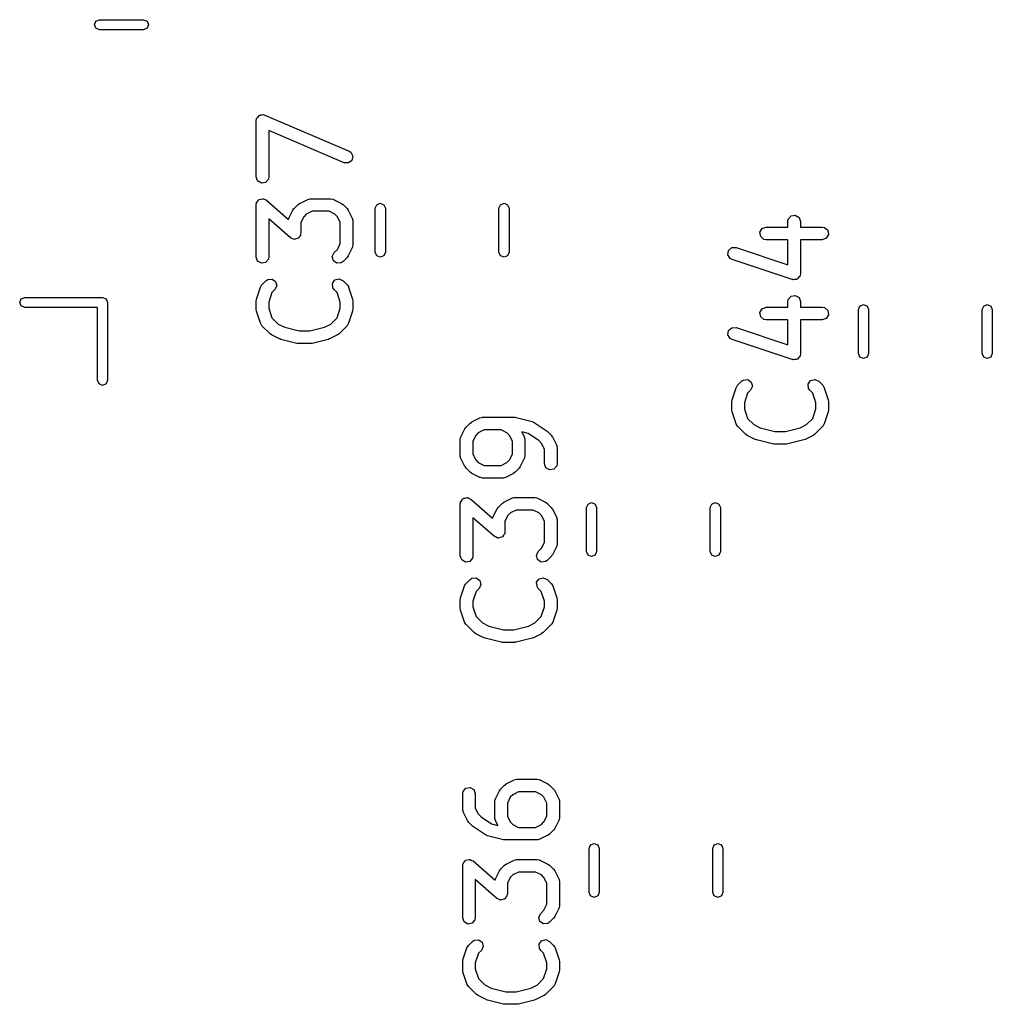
# Model space of a CAD drawing. Extents: x 44 to 148, y -85 to -25.
# Tile 28 of 58: x 99 to 111, y -73 to -61. Entities that reach past the tile are written whole.
import ezdxf

# ---------------------------------------------------------------- set-up
doc = ezdxf.new("R2010")
doc.units = 0
doc.layers.add('BLACK', color=7, linetype='CONTINUOUS')

msp = doc.modelspace()

# ---------------------------------------------------------------- linework, layer by layer
at = {"layer": 'BLACK', "linetype": 'CONTINUOUS'}
for p, q in [((100.008748, -61.124151), (100.026322, -61.081725)), ((100.026322, -61.166577), (100.008748, -61.124151)), ((100.026322, -61.081725), (100.068748, -61.064151)), ((100.068748, -61.184151), (100.026322, -61.166577)), ((100.068748, -61.064151), (100.591252, -61.064151)), ((100.591252, -61.064151), (100.633678, -61.081725)), ((100.633678, -61.166577), (100.591252, -61.184151)), ((100.633678, -61.081725), (100.651252, -61.124151)), ((100.651252, -61.124151), (100.633678, -61.166577)), ((100.591252, -61.184151), (100.068748, -61.184151)), ((101.940036, -62.233037), (101.94206, -62.22441)), ((101.94206, -62.22441), (101.956071, -62.213927)), ((101.956071, -62.213927), (101.967319, -62.200524)), ((101.967319, -62.200524), (101.976045, -62.198985)), ((101.976045, -62.198985), (101.98314, -62.193678)), ((101.98314, -62.193678), (102.000608, -62.194654)), ((102.000608, -62.194654), (102.017843, -62.191615)), ((102.017843, -62.191615), (102.025517, -62.196045)), ((102.025517, -62.196045), (102.034363, -62.19654)), ((102.034363, -62.19654), (103.034363, -62.625111)), ((101.929819, -62.265476), (101.934342, -62.239824)), ((101.929819, -62.932142), (101.929819, -62.265476)), ((101.934342, -62.239824), (101.940036, -62.233037)), ((102.975275, -62.762983), (102.079819, -62.379216)), ((102.079819, -62.379216), (102.079819, -62.932142)), ((103.034363, -62.625111), (103.056159, -62.639373)), ((103.056159, -62.639373), (103.079291, -62.685165)), ((103.079291, -62.685165), (103.067577, -62.735113)), ((103.026498, -62.765845), (102.975275, -62.762983)), ((103.067577, -62.735113), (103.026498, -62.765845)), ((101.947366, -62.980351), (101.929819, -62.932142)), ((102.079819, -62.932142), (102.075296, -62.957794)), ((101.991795, -63.006003), (101.947366, -62.980351)), ((102.042319, -62.997094), (101.991795, -63.006003)), ((102.075296, -62.957794), (102.042319, -62.997094)), ((101.929819, -63.265476), (101.931777, -63.254367)), ((101.929819, -63.884523), (101.929819, -63.265476)), ((101.931244, -63.250926), (101.932853, -63.248267)), ((101.931777, -63.254367), (101.931244, -63.250926)), ((101.932853, -63.248267), (101.934342, -63.239824)), ((101.934342, -63.239824), (101.947338, -63.224335)), ((101.947338, -63.224335), (101.957809, -63.207037)), ((101.957809, -63.207037), (101.963473, -63.205107)), ((101.963473, -63.205107), (101.967319, -63.200524)), ((101.967319, -63.200524), (101.987231, -63.197012)), ((101.987231, -63.197012), (102.006371, -63.190492)), ((102.006371, -63.190492), (102.011949, -63.192654)), ((102.011949, -63.192654), (102.017843, -63.191615)), ((102.017843, -63.191615), (102.035355, -63.201726)), ((102.035355, -63.201726), (102.054207, -63.209033)), ((102.054207, -63.209033), (102.314196, -63.436523)), ((102.380357, -63.307681), (102.427976, -63.260062)), ((102.427976, -63.260062), (102.446342, -63.247202)), ((102.446342, -63.247202), (102.447468, -63.246013)), ((102.447468, -63.246013), (102.542706, -63.198394)), ((102.542706, -63.198394), (102.567672, -63.190968)), ((102.567672, -63.190968), (102.572033, -63.192009)), ((102.572033, -63.192009), (102.576247, -63.190476)), ((102.576247, -63.190476), (102.814342, -63.190476)), ((102.814342, -63.190476), (102.839994, -63.194999)), ((102.839994, -63.194999), (102.843429, -63.197881)), ((102.843429, -63.197881), (102.847883, -63.198394)), ((102.847883, -63.198394), (102.943121, -63.246013)), ((102.943121, -63.246013), (102.961129, -63.259369)), ((102.961129, -63.259369), (102.962612, -63.260061)), ((102.962612, -63.260061), (103.010232, -63.30768)), ((103.345, -63.304748), (103.362574, -63.262322)), ((103.362574, -63.262322), (103.405, -63.244748)), ((103.405, -63.244748), (103.447426, -63.262322)), ((103.447426, -63.262322), (103.465, -63.304748)), ((104.815, -63.304748), (104.832574, -63.262322)), ((104.832574, -63.262322), (104.875, -63.244748)), ((104.875, -63.244748), (104.917426, -63.262322)), ((104.917426, -63.262322), (104.935, -63.304748)), ((102.318689, -63.422411), (102.366308, -63.327173)), ((102.366308, -63.327173), (102.379666, -63.309162)), ((102.379666, -63.309162), (102.380357, -63.307681)), ((102.525436, -63.374734), (102.495029, -63.405141)), ((102.593952, -63.340476), (102.525436, -63.374734)), ((102.796637, -63.340476), (102.593952, -63.340476)), ((102.865153, -63.374734), (102.796637, -63.340476)), ((102.895561, -63.405141), (102.865153, -63.374734)), ((103.010232, -63.30768), (103.023094, -63.326048)), ((103.023094, -63.326048), (103.024282, -63.327173)), ((103.024282, -63.327173), (103.071901, -63.422411)), ((103.345, -63.827252), (103.345, -63.304748)), ((103.465, -63.304748), (103.465, -63.827252)), ((104.815, -63.827252), (104.815, -63.304748)), ((104.935, -63.304748), (104.935, -63.827252)), ((108.251408, -63.434824), (108.284385, -63.395524)), ((108.284385, -63.395524), (108.334909, -63.386615)), ((108.334909, -63.386615), (108.379338, -63.412267)), ((102.336383, -63.655252), (102.079819, -63.430758)), ((102.079819, -63.430758), (102.079819, -63.884523)), ((102.314196, -63.436523), (102.315294, -63.4303)), ((102.315294, -63.4303), (102.318176, -63.426864)), ((102.318176, -63.426864), (102.318689, -63.422411)), ((102.495029, -63.405141), (102.460771, -63.473657)), ((102.460771, -63.473657), (102.460771, -63.598809)), ((102.929819, -63.473657), (102.895561, -63.405141)), ((102.929819, -63.723961), (102.929819, -63.473657)), ((103.071901, -63.422411), (103.079327, -63.447377)), ((103.079327, -63.447377), (103.078285, -63.451738)), ((103.078285, -63.451738), (103.079819, -63.455952)), ((103.079819, -63.455952), (103.079819, -63.741666)), ((108.246885, -63.460476), (108.251408, -63.434824)), ((108.246885, -63.528333), (108.246885, -63.460476)), ((108.379338, -63.412267), (108.396885, -63.460476)), ((108.396885, -63.460476), (108.396885, -63.528333)), ((102.456248, -63.624461), (102.443251, -63.639949)), ((102.457736, -63.616017), (102.456248, -63.624461)), ((102.459346, -63.613359), (102.457736, -63.616017)), ((102.460771, -63.598809), (102.458812, -63.609917)), ((102.458812, -63.609917), (102.459346, -63.613359)), ((107.914691, -63.590309), (107.940343, -63.54588)), ((107.9236, -63.640833), (107.914691, -63.590309)), ((107.940343, -63.54588), (107.988552, -63.528333)), ((107.988552, -63.528333), (108.246885, -63.528333)), ((108.396885, -63.528333), (108.655219, -63.528333)), ((108.655219, -63.528333), (108.680871, -63.532856)), ((108.680871, -63.532856), (108.720171, -63.565833)), ((108.72908, -63.616357), (108.703428, -63.660786)), ((108.720171, -63.565833), (108.72908, -63.616357)), ((102.355234, -63.662558), (102.336383, -63.655252)), ((102.372747, -63.67267), (102.355234, -63.662558)), ((102.37864, -63.67163), (102.372747, -63.67267)), ((102.384219, -63.673793), (102.37864, -63.67163)), ((102.403358, -63.667272), (102.384219, -63.673793)), ((102.423271, -63.663761), (102.403358, -63.667272)), ((102.427116, -63.659177), (102.423271, -63.663761)), ((102.432781, -63.657248), (102.427116, -63.659177)), ((102.443251, -63.639949), (102.432781, -63.657248)), ((102.895561, -63.792476), (102.929819, -63.723961)), ((103.079819, -63.741666), (103.075296, -63.767318)), ((107.9629, -63.67381), (107.9236, -63.640833)), ((107.988552, -63.678333), (107.9629, -63.67381)), ((108.246885, -63.678333), (107.988552, -63.678333)), ((108.246885, -63.975466), (108.246885, -63.678333)), ((108.655219, -63.678333), (108.396885, -63.678333)), ((108.396885, -63.678333), (108.396885, -64.079523)), ((108.703428, -63.660786), (108.655219, -63.678333)), ((102.834866, -63.877986), (102.856548, -63.831489)), ((102.856548, -63.831489), (102.895561, -63.792476)), ((103.071901, -63.775207), (103.024282, -63.870445)), ((103.072413, -63.770753), (103.071901, -63.775207)), ((103.075296, -63.767318), (103.072413, -63.770753)), ((103.362574, -63.869678), (103.345, -63.827252)), ((103.465, -63.827252), (103.447426, -63.869678)), ((104.832574, -63.869678), (104.815, -63.827252)), ((104.935, -63.827252), (104.917426, -63.869678)), ((107.534123, -63.856464), (107.541648, -63.805715)), ((107.560978, -63.900176), (107.534123, -63.856464)), ((107.541648, -63.805715), (107.580033, -63.771678)), ((107.580033, -63.771678), (107.631317, -63.770277)), ((107.631317, -63.770277), (108.246885, -63.975466)), ((101.947366, -63.932732), (101.929819, -63.884523)), ((101.991795, -63.958384), (101.947366, -63.932732)), ((102.042319, -63.949475), (101.991795, -63.958384)), ((102.075296, -63.910175), (102.042319, -63.949475)), ((102.079819, -63.884523), (102.075296, -63.910175)), ((102.848143, -63.927541), (102.834866, -63.877986)), ((102.890168, -63.956967), (102.848143, -63.927541)), ((102.941275, -63.952497), (102.890168, -63.956967)), ((102.962612, -63.937557), (102.941275, -63.952497)), ((103.010232, -63.889938), (102.962612, -63.937557)), ((103.010922, -63.888456), (103.010232, -63.889938)), ((103.024282, -63.870445), (103.010922, -63.888456)), ((103.405, -63.887252), (103.362574, -63.869678)), ((103.447426, -63.869678), (103.405, -63.887252)), ((104.875, -63.887252), (104.832574, -63.869678)), ((104.917426, -63.869678), (104.875, -63.887252)), ((107.583883, -63.912579), (107.560978, -63.900176)), ((108.298167, -64.150674), (107.583883, -63.912579)), ((108.396885, -64.079523), (108.392362, -64.105175)), ((101.981287, -64.241759), (101.993689, -64.218854)), ((101.993689, -64.218854), (101.99751, -64.216506)), ((101.99751, -64.216506), (101.999405, -64.212443)), ((101.999405, -64.212443), (102.047024, -64.164824)), ((102.047024, -64.164824), (102.068361, -64.149884)), ((102.068361, -64.149884), (102.119468, -64.145413)), ((102.119468, -64.145413), (102.161494, -64.174839)), ((102.161494, -64.174839), (102.174771, -64.224394)), ((102.837135, -64.198446), (102.866561, -64.15642)), ((102.841607, -64.249554), (102.837135, -64.198446)), ((102.866561, -64.15642), (102.916116, -64.143143)), ((102.916116, -64.143143), (102.962612, -64.164823)), ((102.962612, -64.164823), (103.010232, -64.212442)), ((103.010232, -64.212442), (103.025173, -64.233779)), ((108.303896, -64.150517), (108.298167, -64.150674)), ((108.308861, -64.153384), (108.303896, -64.150517)), ((108.329007, -64.149831), (108.308861, -64.153384)), ((108.349451, -64.149273), (108.329007, -64.149831)), ((108.353739, -64.14547), (108.349451, -64.149273)), ((108.359385, -64.144475), (108.353739, -64.14547)), ((108.372534, -64.128804), (108.359385, -64.144475)), ((108.387837, -64.115235), (108.372534, -64.128804)), ((108.388677, -64.109565), (108.387837, -64.115235)), ((108.392362, -64.105175), (108.388677, -64.109565)), ((101.933668, -64.384616), (101.981287, -64.241759)), ((102.11799, -64.305989), (102.079819, -64.420503)), ((102.15309, -64.27089), (102.11799, -64.305989)), ((102.174771, -64.224394), (102.15309, -64.27089)), ((102.856548, -64.270891), (102.841607, -64.249554)), ((102.891648, -64.30599), (102.856548, -64.270891)), ((102.929819, -64.420503), (102.891648, -64.30599)), ((103.025173, -64.233779), (103.025563, -64.238247)), ((103.025563, -64.238247), (103.028351, -64.241759)), ((103.028351, -64.241759), (103.07597, -64.384615)), ((99.121, -64.423151), (99.138574, -64.380725)), ((99.138574, -64.465577), (99.121, -64.423151)), ((99.138574, -64.380725), (99.181, -64.363151)), ((99.181, -64.363151), (100.106, -64.363151)), ((100.106, -64.363151), (100.148426, -64.380725)), ((100.148426, -64.380725), (100.166, -64.423151)), ((100.166, -64.423151), (100.166, -65.348151)), ((101.929819, -64.408333), (101.933712, -64.38625)), ((101.929819, -64.503571), (101.929819, -64.408333)), ((101.933712, -64.38625), (101.933668, -64.384616)), ((102.079819, -64.420503), (102.079819, -64.4914)), ((102.929819, -64.491401), (102.929819, -64.420503)), ((103.07597, -64.384615), (103.079259, -64.406795)), ((103.079259, -64.406795), (103.079819, -64.408333)), ((103.079819, -64.408333), (103.079819, -64.503571)), ((108.246885, -64.412857), (108.251408, -64.387205)), ((108.246885, -64.480714), (108.246885, -64.412857)), ((108.251408, -64.387205), (108.284385, -64.347905)), ((108.284385, -64.347905), (108.334909, -64.338996)), ((108.334909, -64.338996), (108.379338, -64.364648)), ((108.379338, -64.364648), (108.396885, -64.412857)), ((108.396885, -64.412857), (108.396885, -64.480714)), ((109.102974, -64.466322), (109.1454, -64.448748)), ((109.1454, -64.448748), (109.187826, -64.466322)), ((110.572974, -64.466322), (110.6154, -64.448748)), ((110.6154, -64.448748), (110.657826, -64.466322)), ((99.181, -64.483151), (99.138574, -64.465577)), ((100.046, -64.483151), (99.181, -64.483151)), ((100.046, -65.348151), (100.046, -64.483151)), ((101.930379, -64.505109), (101.929819, -64.503571)), ((101.933668, -64.527288), (101.930379, -64.505109)), ((101.981287, -64.670145), (101.933668, -64.527288)), ((102.079819, -64.4914), (102.11799, -64.605914)), ((102.891648, -64.605913), (102.929819, -64.491401)), ((103.07597, -64.527289), (103.028351, -64.670145)), ((103.079819, -64.503571), (103.075925, -64.525653)), ((103.075925, -64.525653), (103.07597, -64.527289)), ((107.914691, -64.54269), (107.940343, -64.498261)), ((107.9236, -64.593214), (107.914691, -64.54269)), ((107.940343, -64.498261), (107.988552, -64.480714)), ((107.988552, -64.480714), (108.246885, -64.480714)), ((108.396885, -64.480714), (108.655219, -64.480714)), ((108.655219, -64.480714), (108.680871, -64.485237)), ((108.680871, -64.485237), (108.720171, -64.518214)), ((108.72908, -64.568738), (108.703428, -64.613167)), ((108.720171, -64.518214), (108.72908, -64.568738)), ((109.0854, -64.508748), (109.102974, -64.466322)), ((109.0854, -65.031252), (109.0854, -64.508748)), ((109.187826, -64.466322), (109.2054, -64.508748)), ((109.2054, -64.508748), (109.2054, -65.031252)), ((110.5554, -64.508748), (110.572974, -64.466322)), ((110.5554, -65.031252), (110.5554, -64.508748)), ((110.657826, -64.466322), (110.6754, -64.508748)), ((110.6754, -64.508748), (110.6754, -65.031252)), ((101.984074, -64.673657), (101.981287, -64.670145)), ((101.984465, -64.678124), (101.984074, -64.673657)), ((101.999405, -64.699461), (101.984465, -64.678124)), ((102.11799, -64.605914), (102.192103, -64.680027)), ((102.192103, -64.680027), (102.26909, -64.71852)), ((102.740547, -64.71852), (102.817534, -64.680026)), ((102.817534, -64.680026), (102.891648, -64.605913)), ((103.028351, -64.670145), (103.015948, -64.69305)), ((107.9629, -64.626191), (107.9236, -64.593214)), ((107.988552, -64.630714), (107.9629, -64.626191)), ((108.246885, -64.630714), (107.988552, -64.630714)), ((108.246885, -64.927847), (108.246885, -64.630714)), ((108.655219, -64.630714), (108.396885, -64.630714)), ((108.396885, -64.630714), (108.396885, -65.031904)), ((108.703428, -64.613167), (108.655219, -64.630714)), ((102.094643, -64.794699), (101.999405, -64.699461)), ((102.096124, -64.795389), (102.094643, -64.794699)), ((102.114135, -64.808748), (102.096124, -64.795389)), ((102.26909, -64.71852), (102.442624, -64.761904)), ((102.442624, -64.761904), (102.567013, -64.761904)), ((102.567013, -64.761904), (102.740547, -64.71852)), ((102.914994, -64.794699), (102.896625, -64.807561)), ((103.010233, -64.699461), (102.914994, -64.794699)), ((103.012128, -64.695396), (103.010233, -64.699461)), ((103.015948, -64.69305), (103.012128, -64.695396)), ((107.534123, -64.808845), (107.541648, -64.758096)), ((107.541648, -64.758096), (107.580033, -64.724059)), ((107.580033, -64.724059), (107.631317, -64.722658)), ((107.631317, -64.722658), (108.246885, -64.927847)), ((102.209373, -64.856367), (102.114135, -64.808748)), ((102.212901, -64.856773), (102.209373, -64.856367)), ((102.224724, -64.862046), (102.212901, -64.856773)), ((102.4152, -64.909665), (102.224724, -64.862046)), ((102.418648, -64.909304), (102.4152, -64.909665)), ((102.43339, -64.911904), (102.418648, -64.909304)), ((102.576247, -64.911904), (102.43339, -64.911904)), ((102.579504, -64.910718), (102.576247, -64.911904)), ((102.594437, -64.909665), (102.579504, -64.910718)), ((102.784913, -64.862046), (102.594437, -64.909665)), ((102.787857, -64.860057), (102.784913, -64.862046)), ((102.800264, -64.856367), (102.787857, -64.860057)), ((102.895502, -64.808748), (102.800264, -64.856367)), ((102.896625, -64.807561), (102.895502, -64.808748)), ((107.560978, -64.852557), (107.534123, -64.808845)), ((107.583883, -64.86496), (107.560978, -64.852557)), ((108.298167, -65.103055), (107.583883, -64.86496)), ((108.396885, -65.031904), (108.392362, -65.057556)), ((109.102974, -65.073678), (109.0854, -65.031252)), ((109.2054, -65.031252), (109.187826, -65.073678)), ((110.572974, -65.073678), (110.5554, -65.031252)), ((110.6754, -65.031252), (110.657826, -65.073678)), ((108.303896, -65.102898), (108.298167, -65.103055)), ((108.308861, -65.105765), (108.303896, -65.102898)), ((108.329007, -65.102212), (108.308861, -65.105765)), ((108.349451, -65.101654), (108.329007, -65.102212)), ((108.353739, -65.097851), (108.349451, -65.101654)), ((108.359385, -65.096856), (108.353739, -65.097851)), ((108.372534, -65.081185), (108.359385, -65.096856)), ((108.387837, -65.067616), (108.372534, -65.081185)), ((108.388677, -65.061946), (108.387837, -65.067616)), ((108.392362, -65.057556), (108.388677, -65.061946)), ((109.1454, -65.091252), (109.102974, -65.073678)), ((109.187826, -65.073678), (109.1454, -65.091252)), ((110.6154, -65.091252), (110.572974, -65.073678)), ((110.657826, -65.073678), (110.6154, -65.091252)), ((100.063574, -65.390577), (100.046, -65.348151)), ((100.166, -65.348151), (100.148426, -65.390577)), ((107.649805, -65.407443), (107.697424, -65.359824)), ((107.697424, -65.359824), (107.718761, -65.344884)), ((107.718761, -65.344884), (107.769868, -65.340413)), ((107.769868, -65.340413), (107.811894, -65.369839)), ((107.811894, -65.369839), (107.825171, -65.419394)), ((108.487535, -65.393446), (108.516961, -65.35142)), ((108.516961, -65.35142), (108.566516, -65.338143)), ((108.566516, -65.338143), (108.613012, -65.359823)), ((108.613012, -65.359823), (108.660632, -65.407442)), ((100.106, -65.408151), (100.063574, -65.390577)), ((100.148426, -65.390577), (100.106, -65.408151)), ((107.584068, -65.579616), (107.631687, -65.436759)), ((107.631687, -65.436759), (107.644089, -65.413854)), ((107.644089, -65.413854), (107.64791, -65.411506)), ((107.64791, -65.411506), (107.649805, -65.407443)), ((107.76839, -65.500989), (107.730219, -65.615503)), ((107.80349, -65.46589), (107.76839, -65.500989)), ((107.825171, -65.419394), (107.80349, -65.46589)), ((108.492007, -65.444554), (108.487535, -65.393446)), ((108.506948, -65.465891), (108.492007, -65.444554)), ((108.542048, -65.50099), (108.506948, -65.465891)), ((108.580219, -65.615503), (108.542048, -65.50099)), ((108.660632, -65.407442), (108.675573, -65.428779)), ((108.675573, -65.428779), (108.675963, -65.433247)), ((108.675963, -65.433247), (108.678751, -65.436759)), ((108.678751, -65.436759), (108.72637, -65.579615)), ((107.580219, -65.603333), (107.584112, -65.58125)), ((107.580219, -65.698571), (107.580219, -65.603333)), ((107.584112, -65.58125), (107.584068, -65.579616)), ((107.730219, -65.615503), (107.730219, -65.6864)), ((108.580219, -65.686401), (108.580219, -65.615503)), ((108.72637, -65.579615), (108.729659, -65.601795)), ((108.729659, -65.601795), (108.730219, -65.603333)), ((108.730219, -65.603333), (108.730219, -65.698571)), ((107.580779, -65.700109), (107.580219, -65.698571)), ((107.584068, -65.722288), (107.580779, -65.700109)), ((107.631687, -65.865145), (107.584068, -65.722288)), ((107.730219, -65.6864), (107.76839, -65.800914)), ((108.542048, -65.800913), (108.580219, -65.686401)), ((108.72637, -65.722289), (108.678751, -65.865145)), ((108.730219, -65.698571), (108.726325, -65.720653)), ((108.726325, -65.720653), (108.72637, -65.722289)), ((104.472024, -65.857681), (104.49039, -65.844821)), ((104.49039, -65.844821), (104.491516, -65.843632)), ((104.491516, -65.843632), (104.586754, -65.796013)), ((104.586754, -65.796013), (104.61172, -65.788587)), ((104.61172, -65.788587), (104.616081, -65.789628)), ((104.616081, -65.789628), (104.620295, -65.788095)), ((104.620295, -65.788095), (105.001247, -65.788095)), ((105.001247, -65.788095), (105.015988, -65.790694)), ((105.015988, -65.790694), (105.019437, -65.790334)), ((105.019437, -65.790334), (105.209913, -65.837953)), ((105.209913, -65.837953), (105.232904, -65.848207)), ((105.232904, -65.848207), (105.233326, -65.84831)), ((105.233326, -65.84831), (105.376183, -65.943548)), ((107.76839, -65.800914), (107.842503, -65.875027)), ((108.467934, -65.875026), (108.542048, -65.800913)), ((104.362737, -66.02003), (104.410356, -65.924792)), ((104.410356, -65.924792), (104.423714, -65.906781)), ((104.423714, -65.906781), (104.424405, -65.9053)), ((104.424405, -65.9053), (104.472024, -65.857681)), ((104.569484, -65.972353), (104.539077, -66.00276)), ((104.638, -65.938095), (104.569484, -65.972353)), ((104.840685, -65.938095), (104.638, -65.938095)), ((104.909201, -65.972353), (104.840685, -65.938095)), ((104.939608, -66.00276), (104.909201, -65.972353)), ((105.160929, -65.980324), (105.086833, -65.9618)), ((105.086833, -65.9618), (105.115948, -66.02003)), ((105.376183, -65.943548), (105.384446, -65.951441)), ((105.384446, -65.951441), (105.387612, -65.952918)), ((105.387612, -65.952918), (105.435232, -66.000537)), ((107.634474, -65.868657), (107.631687, -65.865145)), ((107.634865, -65.873124), (107.634474, -65.868657)), ((107.649805, -65.894461), (107.634865, -65.873124)), ((107.745043, -65.989699), (107.649805, -65.894461)), ((107.842503, -65.875027), (107.91949, -65.91352)), ((107.91949, -65.91352), (108.093024, -65.956904)), ((108.093024, -65.956904), (108.217413, -65.956904)), ((108.217413, -65.956904), (108.390947, -65.91352)), ((108.390947, -65.91352), (108.467934, -65.875026)), ((108.660633, -65.894461), (108.565394, -65.989699)), ((108.662528, -65.890396), (108.660633, -65.894461)), ((108.666348, -65.88805), (108.662528, -65.890396)), ((108.678751, -65.865145), (108.666348, -65.88805)), ((104.354819, -66.053571), (104.359342, -66.027919)), ((104.354819, -66.244047), (104.354819, -66.053571)), ((104.359342, -66.027919), (104.362224, -66.024483)), ((104.362224, -66.024483), (104.362737, -66.02003)), ((104.539077, -66.00276), (104.504819, -66.071276)), ((104.504819, -66.071276), (104.504819, -66.226342)), ((104.973866, -66.071276), (104.939608, -66.00276)), ((104.973866, -66.226342), (104.973866, -66.071276)), ((105.115948, -66.02003), (105.123374, -66.044996)), ((105.123374, -66.044996), (105.122332, -66.049357)), ((105.122332, -66.049357), (105.123866, -66.053571)), ((105.123866, -66.053571), (105.123866, -66.244047)), ((105.286798, -66.064236), (105.160929, -65.980324)), ((105.320561, -66.097998), (105.286798, -66.064236)), ((105.435232, -66.000537), (105.448094, -66.018905)), ((105.448094, -66.018905), (105.449282, -66.02003)), ((105.449282, -66.02003), (105.496901, -66.115268)), ((107.746524, -65.990389), (107.745043, -65.989699)), ((107.764535, -66.003748), (107.746524, -65.990389)), ((107.859773, -66.051367), (107.764535, -66.003748)), ((107.863301, -66.051773), (107.859773, -66.051367)), ((107.875124, -66.057046), (107.863301, -66.051773)), ((108.0656, -66.104665), (107.875124, -66.057046)), ((108.435313, -66.057046), (108.244837, -66.104665)), ((108.438257, -66.055057), (108.435313, -66.057046)), ((108.450664, -66.051367), (108.438257, -66.055057)), ((108.545902, -66.003748), (108.450664, -66.051367)), ((108.547025, -66.002561), (108.545902, -66.003748)), ((108.565394, -65.989699), (108.547025, -66.002561)), ((105.354819, -66.166514), (105.320561, -66.097998)), ((105.354819, -66.339285), (105.354819, -66.166514)), ((105.496901, -66.115268), (105.504327, -66.140234)), ((105.504327, -66.140234), (105.503285, -66.144595)), ((105.503285, -66.144595), (105.504819, -66.148809)), ((105.504819, -66.148809), (105.504819, -66.339285)), ((108.069048, -66.104304), (108.0656, -66.104665)), ((108.08379, -66.106904), (108.069048, -66.104304)), ((108.226647, -66.106904), (108.08379, -66.106904)), ((108.229904, -66.105718), (108.226647, -66.106904)), ((108.244837, -66.104665), (108.229904, -66.105718)), ((104.356352, -66.24826), (104.354819, -66.244047)), ((104.355311, -66.252621), (104.356352, -66.24826)), ((104.362737, -66.277588), (104.355311, -66.252621)), ((104.410356, -66.372826), (104.362737, -66.277588)), ((104.504819, -66.226342), (104.539077, -66.294858)), ((104.539077, -66.294858), (104.569484, -66.325265)), ((104.909201, -66.325265), (104.939608, -66.294858)), ((104.939608, -66.294858), (104.973866, -66.226342)), ((105.115948, -66.277588), (105.068329, -66.372826)), ((105.11646, -66.273134), (105.115948, -66.277588)), ((105.119343, -66.269699), (105.11646, -66.273134)), ((105.123866, -66.244047), (105.119343, -66.269699)), ((104.411545, -66.373951), (104.410356, -66.372826)), ((104.424405, -66.392318), (104.411545, -66.373951)), ((104.472024, -66.439937), (104.424405, -66.392318)), ((104.473505, -66.440628), (104.472024, -66.439937)), ((104.491516, -66.453986), (104.473505, -66.440628)), ((104.569484, -66.325265), (104.638, -66.359523)), ((104.638, -66.359523), (104.840685, -66.359523)), ((104.840685, -66.359523), (104.909201, -66.325265)), ((105.006661, -66.439937), (104.988294, -66.452796)), ((105.05428, -66.392318), (105.006661, -66.439937)), ((105.054971, -66.390836), (105.05428, -66.392318)), ((105.068329, -66.372826), (105.054971, -66.390836)), ((105.372366, -66.387494), (105.354819, -66.339285)), ((105.416795, -66.413146), (105.372366, -66.387494)), ((105.467319, -66.404237), (105.416795, -66.413146)), ((105.500296, -66.364937), (105.467319, -66.404237)), ((105.504819, -66.339285), (105.500296, -66.364937)), ((104.586754, -66.501605), (104.491516, -66.453986)), ((104.591207, -66.502117), (104.586754, -66.501605)), ((104.594643, -66.505), (104.591207, -66.502117)), ((104.620295, -66.509523), (104.594643, -66.505)), ((104.85839, -66.509523), (104.620295, -66.509523)), ((104.862603, -66.507989), (104.85839, -66.509523)), ((104.866964, -66.509031), (104.862603, -66.507989)), ((104.891931, -66.501605), (104.866964, -66.509031)), ((104.987169, -66.453986), (104.891931, -66.501605)), ((104.988294, -66.452796), (104.987169, -66.453986)), ((104.357853, -66.798267), (104.359342, -66.789824)), ((104.359342, -66.789824), (104.372338, -66.774335)), ((104.372338, -66.774335), (104.382809, -66.757037)), ((104.382809, -66.757037), (104.388473, -66.755107)), ((104.388473, -66.755107), (104.392319, -66.750524)), ((104.392319, -66.750524), (104.412231, -66.747012)), ((104.412231, -66.747012), (104.431371, -66.740492)), ((104.431371, -66.740492), (104.436949, -66.742654)), ((104.436949, -66.742654), (104.442843, -66.741615)), ((104.442843, -66.741615), (104.460355, -66.751726)), ((104.460355, -66.751726), (104.479207, -66.759033)), ((104.479207, -66.759033), (104.739196, -66.986523)), ((104.872468, -66.796013), (104.967706, -66.748394)), ((104.967706, -66.748394), (104.992672, -66.740968)), ((104.992672, -66.740968), (104.997033, -66.742009)), ((104.997033, -66.742009), (105.001247, -66.740476)), ((105.001247, -66.740476), (105.239342, -66.740476)), ((105.239342, -66.740476), (105.264994, -66.744999)), ((105.264994, -66.744999), (105.268429, -66.747881)), ((105.268429, -66.747881), (105.272883, -66.748394)), ((105.272883, -66.748394), (105.368121, -66.796013)), ((104.354819, -66.815476), (104.356777, -66.804367)), ((104.354819, -67.434523), (104.354819, -66.815476)), ((104.356244, -66.800926), (104.357853, -66.798267)), ((104.356777, -66.804367), (104.356244, -66.800926)), ((104.743689, -66.972411), (104.791308, -66.877173)), ((104.791308, -66.877173), (104.804666, -66.859162)), ((104.804666, -66.859162), (104.805357, -66.857681)), ((104.805357, -66.857681), (104.852976, -66.810062)), ((104.852976, -66.810062), (104.871342, -66.797202)), ((104.871342, -66.797202), (104.872468, -66.796013)), ((105.018952, -66.890476), (104.950436, -66.924734)), ((105.221637, -66.890476), (105.018952, -66.890476)), ((105.290153, -66.924734), (105.221637, -66.890476)), ((105.368121, -66.796013), (105.386129, -66.809369)), ((105.386129, -66.809369), (105.387612, -66.810061)), ((105.387612, -66.810061), (105.435232, -66.85768)), ((105.435232, -66.85768), (105.448094, -66.876048)), ((105.448094, -66.876048), (105.449282, -66.877173)), ((105.449282, -66.877173), (105.496901, -66.972411)), ((105.855, -66.860748), (105.872574, -66.818322)), ((105.855, -67.383252), (105.855, -66.860748)), ((105.872574, -66.818322), (105.915, -66.800748)), ((105.915, -66.800748), (105.957426, -66.818322)), ((105.957426, -66.818322), (105.975, -66.860748)), ((105.975, -66.860748), (105.975, -67.383252)), ((107.325, -66.860748), (107.342574, -66.818322)), ((107.325, -67.383252), (107.325, -66.860748)), ((107.342574, -66.818322), (107.385, -66.800748)), ((107.385, -66.800748), (107.427426, -66.818322)), ((107.427426, -66.818322), (107.445, -66.860748)), ((107.445, -66.860748), (107.445, -67.383252)), ((104.761383, -67.205252), (104.504819, -66.980758)), ((104.504819, -66.980758), (104.504819, -67.434523)), ((104.739196, -66.986523), (104.740294, -66.9803)), ((104.740294, -66.9803), (104.743176, -66.976864)), ((104.743176, -66.976864), (104.743689, -66.972411)), ((104.920029, -66.955141), (104.885771, -67.023657)), ((104.885771, -67.023657), (104.885771, -67.148809)), ((104.950436, -66.924734), (104.920029, -66.955141)), ((105.320561, -66.955141), (105.290153, -66.924734)), ((105.354819, -67.023657), (105.320561, -66.955141)), ((105.354819, -67.273961), (105.354819, -67.023657)), ((105.496901, -66.972411), (105.504327, -66.997377)), ((105.504327, -66.997377), (105.503285, -67.001738)), ((105.503285, -67.001738), (105.504819, -67.005952)), ((105.504819, -67.005952), (105.504819, -67.291666)), ((104.780234, -67.212558), (104.761383, -67.205252)), ((104.797747, -67.22267), (104.780234, -67.212558)), ((104.80364, -67.22163), (104.797747, -67.22267)), ((104.809219, -67.223793), (104.80364, -67.22163)), ((104.828358, -67.217272), (104.809219, -67.223793)), ((104.848271, -67.213761), (104.828358, -67.217272)), ((104.852116, -67.209177), (104.848271, -67.213761)), ((104.857781, -67.207248), (104.852116, -67.209177)), ((104.868251, -67.189949), (104.857781, -67.207248)), ((104.881248, -67.174461), (104.868251, -67.189949)), ((104.882736, -67.166017), (104.881248, -67.174461)), ((104.884346, -67.163359), (104.882736, -67.166017)), ((104.885771, -67.148809), (104.883812, -67.159917)), ((104.883812, -67.159917), (104.884346, -67.163359)), ((105.281548, -67.381489), (105.320561, -67.342476)), ((105.320561, -67.342476), (105.354819, -67.273961)), ((105.496901, -67.325207), (105.449282, -67.420445)), ((105.497413, -67.320753), (105.496901, -67.325207)), ((105.500296, -67.317318), (105.497413, -67.320753)), ((105.504819, -67.291666), (105.500296, -67.317318)), ((104.372366, -67.482732), (104.354819, -67.434523)), ((104.416795, -67.508384), (104.372366, -67.482732)), ((104.500296, -67.460175), (104.467319, -67.499475)), ((104.504819, -67.434523), (104.500296, -67.460175)), ((105.259866, -67.427986), (105.281548, -67.381489)), ((105.273143, -67.477541), (105.259866, -67.427986)), ((105.315168, -67.506967), (105.273143, -67.477541)), ((105.387612, -67.487557), (105.366275, -67.502497)), ((105.435232, -67.439938), (105.387612, -67.487557)), ((105.435922, -67.438456), (105.435232, -67.439938)), ((105.449282, -67.420445), (105.435922, -67.438456)), ((105.872574, -67.425678), (105.855, -67.383252)), ((105.915, -67.443252), (105.872574, -67.425678)), ((105.957426, -67.425678), (105.915, -67.443252)), ((105.975, -67.383252), (105.957426, -67.425678)), ((107.342574, -67.425678), (107.325, -67.383252)), ((107.385, -67.443252), (107.342574, -67.425678)), ((107.427426, -67.425678), (107.385, -67.443252)), ((107.445, -67.383252), (107.427426, -67.425678)), ((104.467319, -67.499475), (104.416795, -67.508384)), ((105.366275, -67.502497), (105.315168, -67.506967)), ((104.424405, -67.762443), (104.472024, -67.714824)), ((104.472024, -67.714824), (104.493361, -67.699884)), ((104.493361, -67.699884), (104.544468, -67.695413)), ((104.544468, -67.695413), (104.586494, -67.724839)), ((104.586494, -67.724839), (104.599771, -67.774394)), ((105.262135, -67.748446), (105.291561, -67.70642)), ((105.291561, -67.70642), (105.341116, -67.693143)), ((105.341116, -67.693143), (105.387612, -67.714823)), ((105.387612, -67.714823), (105.435232, -67.762442)), ((104.358668, -67.934616), (104.406287, -67.791759)), ((104.406287, -67.791759), (104.418689, -67.768854)), ((104.418689, -67.768854), (104.42251, -67.766506)), ((104.42251, -67.766506), (104.424405, -67.762443)), ((104.57809, -67.82089), (104.54299, -67.855989)), ((104.599771, -67.774394), (104.57809, -67.82089)), ((105.266607, -67.799554), (105.262135, -67.748446)), ((105.281548, -67.820891), (105.266607, -67.799554)), ((105.316648, -67.85599), (105.281548, -67.820891)), ((105.435232, -67.762442), (105.450173, -67.783779)), ((105.450173, -67.783779), (105.450563, -67.788247)), ((105.450563, -67.788247), (105.453351, -67.791759)), ((105.453351, -67.791759), (105.50097, -67.934615)), ((104.354819, -67.958333), (104.358712, -67.93625)), ((104.354819, -68.053571), (104.354819, -67.958333)), ((104.358712, -67.93625), (104.358668, -67.934616)), ((104.54299, -67.855989), (104.504819, -67.970503)), ((105.354819, -67.970503), (105.316648, -67.85599)), ((105.50097, -67.934615), (105.504259, -67.956795)), ((105.504259, -67.956795), (105.504819, -67.958333)), ((105.504819, -67.958333), (105.504819, -68.053571)), ((104.355379, -68.055109), (104.354819, -68.053571)), ((104.358668, -68.077288), (104.355379, -68.055109)), ((104.406287, -68.220145), (104.358668, -68.077288)), ((104.504819, -67.970503), (104.504819, -68.0414)), ((104.504819, -68.0414), (104.54299, -68.155914)), ((105.316648, -68.155913), (105.354819, -68.041401)), ((105.354819, -68.041401), (105.354819, -67.970503)), ((105.50097, -68.077289), (105.453351, -68.220145)), ((105.504819, -68.053571), (105.500925, -68.075653)), ((105.500925, -68.075653), (105.50097, -68.077289)), ((104.54299, -68.155914), (104.617103, -68.230027)), ((105.242534, -68.230026), (105.316648, -68.155913)), ((104.409074, -68.223657), (104.406287, -68.220145)), ((104.409465, -68.228124), (104.409074, -68.223657)), ((104.424405, -68.249461), (104.409465, -68.228124)), ((104.519643, -68.344699), (104.424405, -68.249461)), ((104.617103, -68.230027), (104.69409, -68.26852)), ((104.69409, -68.26852), (104.867624, -68.311904)), ((104.867624, -68.311904), (104.992013, -68.311904)), ((104.992013, -68.311904), (105.165547, -68.26852)), ((105.165547, -68.26852), (105.242534, -68.230026)), ((105.435233, -68.249461), (105.339994, -68.344699)), ((105.437128, -68.245396), (105.435233, -68.249461)), ((105.440948, -68.24305), (105.437128, -68.245396)), ((105.453351, -68.220145), (105.440948, -68.24305)), ((104.521124, -68.345389), (104.519643, -68.344699)), ((104.539135, -68.358748), (104.521124, -68.345389)), ((104.634373, -68.406367), (104.539135, -68.358748)), ((104.637901, -68.406773), (104.634373, -68.406367)), ((104.649724, -68.412046), (104.637901, -68.406773)), ((104.8402, -68.459665), (104.649724, -68.412046)), ((105.209913, -68.412046), (105.019437, -68.459665)), ((105.212857, -68.410057), (105.209913, -68.412046)), ((105.225264, -68.406367), (105.212857, -68.410057)), ((105.320502, -68.358748), (105.225264, -68.406367)), ((105.321625, -68.357561), (105.320502, -68.358748)), ((105.339994, -68.344699), (105.321625, -68.357561)), ((104.843648, -68.459304), (104.8402, -68.459665)), ((104.85839, -68.461904), (104.843648, -68.459304)), ((105.001247, -68.461904), (104.85839, -68.461904)), ((105.004504, -68.460718), (105.001247, -68.461904)), ((105.019437, -68.459665), (105.004504, -68.460718)), ((104.420919, -70.193181), (104.471443, -70.184272)), ((104.471443, -70.184272), (104.515872, -70.209924)), ((104.833957, -70.2051), (104.881576, -70.157481)), ((104.881576, -70.157481), (104.899942, -70.144621)), ((104.899942, -70.144621), (104.901068, -70.143432)), ((104.901068, -70.143432), (104.996306, -70.095813)), ((104.996306, -70.095813), (105.021272, -70.088387)), ((105.021272, -70.088387), (105.025633, -70.089428)), ((105.025633, -70.089428), (105.029847, -70.087895)), ((105.029847, -70.087895), (105.267942, -70.087895)), ((105.267942, -70.087895), (105.293594, -70.092418)), ((105.293594, -70.092418), (105.297029, -70.0953)), ((105.297029, -70.0953), (105.301483, -70.095813)), ((105.301483, -70.095813), (105.396721, -70.143432)), ((105.396721, -70.143432), (105.414729, -70.156788)), ((105.414729, -70.156788), (105.416212, -70.15748)), ((105.416212, -70.15748), (105.463832, -70.205099)), ((104.383419, -70.258133), (104.387942, -70.232481)), ((104.383419, -70.448609), (104.383419, -70.258133)), ((104.387942, -70.232481), (104.420919, -70.193181)), ((104.515872, -70.209924), (104.533419, -70.258133)), ((104.533419, -70.258133), (104.533419, -70.430904)), ((104.772289, -70.31983), (104.819908, -70.224592)), ((104.819908, -70.224592), (104.833266, -70.206581)), ((104.833266, -70.206581), (104.833957, -70.2051)), ((104.979036, -70.272153), (104.948629, -70.30256)), ((105.047552, -70.237895), (104.979036, -70.272153)), ((105.250237, -70.237895), (105.047552, -70.237895)), ((105.318753, -70.272153), (105.250237, -70.237895)), ((105.349161, -70.30256), (105.318753, -70.272153)), ((105.463832, -70.205099), (105.476694, -70.223467)), ((105.476694, -70.223467), (105.477882, -70.224592)), ((105.477882, -70.224592), (105.525501, -70.31983)), ((104.764371, -70.353371), (104.768894, -70.327719)), ((104.764371, -70.543847), (104.764371, -70.353371)), ((104.768894, -70.327719), (104.771776, -70.324283)), ((104.771776, -70.324283), (104.772289, -70.31983)), ((104.948629, -70.30256), (104.914371, -70.371076)), ((104.914371, -70.371076), (104.914371, -70.526142)), ((105.383419, -70.371076), (105.349161, -70.30256)), ((105.383419, -70.526142), (105.383419, -70.371076)), ((105.525501, -70.31983), (105.532927, -70.344796)), ((105.532927, -70.344796), (105.531885, -70.349157)), ((105.531885, -70.349157), (105.533419, -70.353371)), ((105.533419, -70.353371), (105.533419, -70.543847)), ((104.384952, -70.452822), (104.383419, -70.448609)), ((104.383911, -70.457183), (104.384952, -70.452822)), ((104.391337, -70.48215), (104.383911, -70.457183)), ((104.438956, -70.577388), (104.391337, -70.48215)), ((104.533419, -70.430904), (104.567677, -70.49942)), ((104.567677, -70.49942), (104.601437, -70.53318)), ((104.601437, -70.53318), (104.727308, -70.617094)), ((104.914371, -70.526142), (104.948629, -70.594658)), ((105.349161, -70.594657), (105.383419, -70.526142)), ((104.440145, -70.578513), (104.438956, -70.577388)), ((104.453005, -70.59688), (104.440145, -70.578513)), ((104.500624, -70.644499), (104.453005, -70.59688)), ((104.50379, -70.645975), (104.500624, -70.644499)), ((104.512054, -70.65387), (104.50379, -70.645975)), ((104.727308, -70.617094), (104.801404, -70.635618)), ((104.765904, -70.54806), (104.764371, -70.543847)), ((104.764863, -70.552421), (104.765904, -70.54806)), ((104.772289, -70.577388), (104.764863, -70.552421)), ((104.801404, -70.635618), (104.772289, -70.577388)), ((104.948629, -70.594658), (104.979036, -70.625065)), ((104.979036, -70.625065), (105.047552, -70.659323)), ((105.250237, -70.659323), (105.318753, -70.625064)), ((105.318753, -70.625064), (105.349161, -70.594657)), ((105.525501, -70.577388), (105.477882, -70.672626)), ((105.526013, -70.572934), (105.525501, -70.577388)), ((105.528896, -70.569499), (105.526013, -70.572934)), ((105.533419, -70.543847), (105.528896, -70.569499)), ((104.654912, -70.749108), (104.512054, -70.65387)), ((104.655331, -70.74921), (104.654912, -70.749108)), ((104.678324, -70.759465), (104.655331, -70.74921)), ((104.8688, -70.807084), (104.678324, -70.759465)), ((105.047552, -70.659323), (105.250237, -70.659323)), ((105.396721, -70.753786), (105.301483, -70.801405)), ((105.397846, -70.752597), (105.396721, -70.753786)), ((105.416212, -70.739738), (105.397846, -70.752597)), ((105.463832, -70.692119), (105.416212, -70.739738)), ((105.464522, -70.690637), (105.463832, -70.692119)), ((105.477882, -70.672626), (105.464522, -70.690637)), ((104.872248, -70.806723), (104.8688, -70.807084)), ((104.88699, -70.809323), (104.872248, -70.806723)), ((105.267942, -70.809323), (104.88699, -70.809323)), ((105.272155, -70.807789), (105.267942, -70.809323)), ((105.276516, -70.808831), (105.272155, -70.807789)), ((105.301483, -70.801405), (105.276516, -70.808831)), ((105.885, -70.909548), (105.902574, -70.867122)), ((105.902574, -70.867122), (105.945, -70.849548)), ((105.945, -70.849548), (105.987426, -70.867122)), ((105.987426, -70.867122), (106.005, -70.909548)), ((107.355, -70.909548), (107.372574, -70.867122)), ((107.372574, -70.867122), (107.415, -70.849548)), ((107.415, -70.849548), (107.457426, -70.867122)), ((107.457426, -70.867122), (107.475, -70.909548)), ((105.885, -71.432052), (105.885, -70.909548)), ((106.005, -70.909548), (106.005, -71.432052)), ((107.355, -71.432052), (107.355, -70.909548)), ((107.475, -70.909548), (107.475, -71.432052)), ((104.383419, -71.115276), (104.385377, -71.104167)), ((104.383419, -71.734323), (104.383419, -71.115276)), ((104.384844, -71.100726), (104.386453, -71.098067)), ((104.385377, -71.104167), (104.384844, -71.100726)), ((104.386453, -71.098067), (104.387942, -71.089624)), ((104.387942, -71.089624), (104.400938, -71.074135)), ((104.400938, -71.074135), (104.411409, -71.056837)), ((104.411409, -71.056837), (104.417073, -71.054907)), ((104.417073, -71.054907), (104.420919, -71.050324)), ((104.420919, -71.050324), (104.440831, -71.046812)), ((104.440831, -71.046812), (104.459971, -71.040292)), ((104.459971, -71.040292), (104.465549, -71.042454)), ((104.465549, -71.042454), (104.471443, -71.041415)), ((104.471443, -71.041415), (104.488955, -71.051526)), ((104.488955, -71.051526), (104.507807, -71.058833)), ((104.507807, -71.058833), (104.767796, -71.286323)), ((104.833957, -71.157481), (104.881576, -71.109862)), ((104.881576, -71.109862), (104.899942, -71.097002)), ((104.899942, -71.097002), (104.901068, -71.095813)), ((104.901068, -71.095813), (104.996306, -71.048194)), ((104.996306, -71.048194), (105.021272, -71.040768)), ((105.021272, -71.040768), (105.025633, -71.041809)), ((105.025633, -71.041809), (105.029847, -71.040276)), ((105.029847, -71.040276), (105.267942, -71.040276)), ((105.267942, -71.040276), (105.293594, -71.044799)), ((105.293594, -71.044799), (105.297029, -71.047681)), ((105.297029, -71.047681), (105.301483, -71.048194)), ((105.301483, -71.048194), (105.396721, -71.095813)), ((105.396721, -71.095813), (105.414729, -71.109169)), ((105.414729, -71.109169), (105.416212, -71.109861)), ((105.416212, -71.109861), (105.463832, -71.15748)), ((104.772289, -71.272211), (104.819908, -71.176973)), ((104.819908, -71.176973), (104.833266, -71.158962)), ((104.833266, -71.158962), (104.833957, -71.157481)), ((104.979036, -71.224534), (104.948629, -71.254941)), ((105.047552, -71.190276), (104.979036, -71.224534)), ((105.250237, -71.190276), (105.047552, -71.190276)), ((105.318753, -71.224534), (105.250237, -71.190276)), ((105.349161, -71.254941), (105.318753, -71.224534)), ((105.463832, -71.15748), (105.476694, -71.175848)), ((105.476694, -71.175848), (105.477882, -71.176973)), ((105.477882, -71.176973), (105.525501, -71.272211)), ((104.789983, -71.505052), (104.533419, -71.280558)), ((104.533419, -71.280558), (104.533419, -71.734323)), ((104.767796, -71.286323), (104.768894, -71.2801)), ((104.768894, -71.2801), (104.771776, -71.276664)), ((104.771776, -71.276664), (104.772289, -71.272211)), ((104.948629, -71.254941), (104.914371, -71.323457)), ((104.914371, -71.323457), (104.914371, -71.448609)), ((105.383419, -71.323457), (105.349161, -71.254941)), ((105.383419, -71.573761), (105.383419, -71.323457)), ((105.525501, -71.272211), (105.532927, -71.297177)), ((105.532927, -71.297177), (105.531885, -71.301538)), ((105.531885, -71.301538), (105.533419, -71.305752)), ((105.533419, -71.305752), (105.533419, -71.591466)), ((104.911336, -71.465817), (104.909848, -71.474261)), ((104.912946, -71.463159), (104.911336, -71.465817)), ((104.914371, -71.448609), (104.912412, -71.459717)), ((104.912412, -71.459717), (104.912946, -71.463159)), ((105.902574, -71.474478), (105.885, -71.432052)), ((106.005, -71.432052), (105.987426, -71.474478)), ((107.372574, -71.474478), (107.355, -71.432052)), ((107.475, -71.432052), (107.457426, -71.474478)), ((104.808834, -71.512358), (104.789983, -71.505052)), ((104.826347, -71.52247), (104.808834, -71.512358)), ((104.83224, -71.52143), (104.826347, -71.52247)), ((104.837819, -71.523593), (104.83224, -71.52143)), ((104.856958, -71.517072), (104.837819, -71.523593)), ((104.876871, -71.513561), (104.856958, -71.517072)), ((104.880716, -71.508977), (104.876871, -71.513561)), ((104.886381, -71.507048), (104.880716, -71.508977)), ((104.896851, -71.489749), (104.886381, -71.507048)), ((104.909848, -71.474261), (104.896851, -71.489749)), ((105.349161, -71.642276), (105.383419, -71.573761)), ((105.945, -71.492052), (105.902574, -71.474478)), ((105.987426, -71.474478), (105.945, -71.492052)), ((107.415, -71.492052), (107.372574, -71.474478)), ((107.457426, -71.474478), (107.415, -71.492052)), ((105.288466, -71.727786), (105.310148, -71.681289)), ((105.310148, -71.681289), (105.349161, -71.642276)), ((105.525501, -71.625007), (105.477882, -71.720245)), ((105.526013, -71.620553), (105.525501, -71.625007)), ((105.528896, -71.617118), (105.526013, -71.620553)), ((105.533419, -71.591466), (105.528896, -71.617118)), ((104.400966, -71.782532), (104.383419, -71.734323)), ((104.445395, -71.808184), (104.400966, -71.782532)), ((104.495919, -71.799275), (104.445395, -71.808184)), ((104.528896, -71.759975), (104.495919, -71.799275)), ((104.533419, -71.734323), (104.528896, -71.759975)), ((105.301743, -71.777341), (105.288466, -71.727786)), ((105.343768, -71.806767), (105.301743, -71.777341)), ((105.394875, -71.802297), (105.343768, -71.806767)), ((105.416212, -71.787357), (105.394875, -71.802297)), ((105.463832, -71.739738), (105.416212, -71.787357)), ((105.464522, -71.738256), (105.463832, -71.739738)), ((105.477882, -71.720245), (105.464522, -71.738256)), ((104.453005, -72.062243), (104.500624, -72.014624)), ((104.500624, -72.014624), (104.521961, -71.999684)), ((104.521961, -71.999684), (104.573068, -71.995213)), ((104.573068, -71.995213), (104.615094, -72.024639)), ((104.615094, -72.024639), (104.628371, -72.074194)), ((105.290735, -72.048246), (105.320161, -72.00622)), ((105.295207, -72.099354), (105.290735, -72.048246)), ((105.320161, -72.00622), (105.369716, -71.992943)), ((105.369716, -71.992943), (105.416212, -72.014623)), ((105.416212, -72.014623), (105.463832, -72.062242)), ((104.387268, -72.234416), (104.434887, -72.091559)), ((104.434887, -72.091559), (104.447289, -72.068654)), ((104.447289, -72.068654), (104.45111, -72.066306)), ((104.45111, -72.066306), (104.453005, -72.062243)), ((104.57159, -72.155789), (104.533419, -72.270303)), ((104.60669, -72.12069), (104.57159, -72.155789)), ((104.628371, -72.074194), (104.60669, -72.12069)), ((105.310148, -72.120691), (105.295207, -72.099354)), ((105.345248, -72.15579), (105.310148, -72.120691)), ((105.383419, -72.270303), (105.345248, -72.15579)), ((105.463832, -72.062242), (105.478773, -72.083579)), ((105.478773, -72.083579), (105.479163, -72.088047)), ((105.479163, -72.088047), (105.481951, -72.091559)), ((105.481951, -72.091559), (105.52957, -72.234415)), ((104.383419, -72.258133), (104.387312, -72.23605)), ((104.383419, -72.353371), (104.383419, -72.258133)), ((104.387312, -72.23605), (104.387268, -72.234416)), ((104.533419, -72.270303), (104.533419, -72.3412)), ((105.383419, -72.341201), (105.383419, -72.270303)), ((105.52957, -72.234415), (105.532859, -72.256595)), ((105.532859, -72.256595), (105.533419, -72.258133)), ((105.533419, -72.258133), (105.533419, -72.353371)), ((104.383979, -72.354909), (104.383419, -72.353371)), ((104.387268, -72.377088), (104.383979, -72.354909)), ((104.434887, -72.519945), (104.387268, -72.377088)), ((104.533419, -72.3412), (104.57159, -72.455714)), ((105.345248, -72.455713), (105.383419, -72.341201)), ((105.52957, -72.377089), (105.481951, -72.519945)), ((105.533419, -72.353371), (105.529525, -72.375453)), ((105.529525, -72.375453), (105.52957, -72.377089)), ((104.437674, -72.523457), (104.434887, -72.519945)), ((104.438065, -72.527924), (104.437674, -72.523457)), ((104.57159, -72.455714), (104.645703, -72.529827)), ((105.271134, -72.529826), (105.345248, -72.455713)), ((105.481951, -72.519945), (105.469548, -72.54285)), ((104.453005, -72.549261), (104.438065, -72.527924)), ((104.548243, -72.644499), (104.453005, -72.549261)), ((104.645703, -72.529827), (104.72269, -72.56832)), ((104.72269, -72.56832), (104.896224, -72.611704)), ((104.896224, -72.611704), (105.020613, -72.611704)), ((105.020613, -72.611704), (105.194147, -72.56832)), ((105.194147, -72.56832), (105.271134, -72.529826)), ((105.463833, -72.549261), (105.368594, -72.644499)), ((105.465728, -72.545196), (105.463833, -72.549261)), ((105.469548, -72.54285), (105.465728, -72.545196)), ((104.549724, -72.645189), (104.548243, -72.644499)), ((104.567735, -72.658548), (104.549724, -72.645189)), ((104.662973, -72.706167), (104.567735, -72.658548)), ((104.666501, -72.706573), (104.662973, -72.706167)), ((104.678324, -72.711846), (104.666501, -72.706573)), ((104.8688, -72.759465), (104.678324, -72.711846)), ((105.238513, -72.711846), (105.048037, -72.759465)), ((105.241457, -72.709857), (105.238513, -72.711846)), ((105.253864, -72.706167), (105.241457, -72.709857)), ((105.349102, -72.658548), (105.253864, -72.706167)), ((105.350225, -72.657361), (105.349102, -72.658548)), ((105.368594, -72.644499), (105.350225, -72.657361)), ((104.872248, -72.759104), (104.8688, -72.759465)), ((104.88699, -72.761704), (104.872248, -72.759104)), ((105.029847, -72.761704), (104.88699, -72.761704)), ((105.033104, -72.760518), (105.029847, -72.761704)), ((105.048037, -72.759465), (105.033104, -72.760518))]:
    msp.add_line(p, q, dxfattribs=at)

doc.saveas('drawing.dxf')
